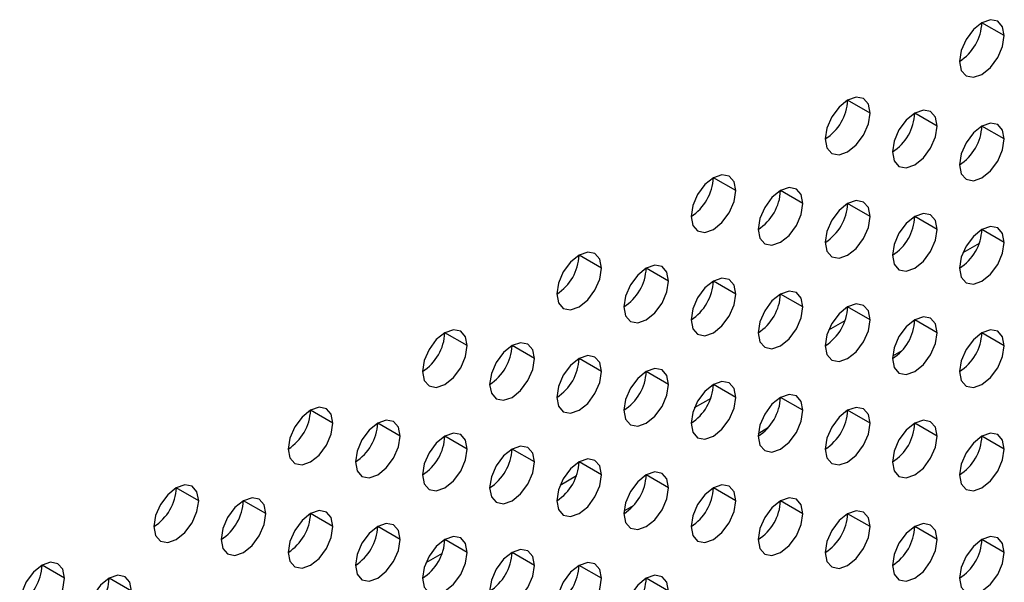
# Model space of a CAD drawing. Header units: millimetres. Extents: x 0 to 1118, y 0 to 864.
# Tile 153 of 256: x 946.58 to 949.69, y 616.03 to 617.81. Entities that reach past the tile are written whole.
import ezdxf

# ---------------------------------------------------------------- set-up
doc = ezdxf.new("R2010")
doc.units = ezdxf.units.MM

msp = doc.modelspace()

# ---------------------------------------------------------------- linework, layer by layer
at = {"color": 7, "linetype": 'Continuous', "lineweight": 25}
for p, q in [((949.6928, 617.7584), (949.6221, 617.7992)), ((949.2686, 617.5134), (949.1978, 617.5543)), ((949.4807, 617.4726), (949.41, 617.5134)), ((949.6928, 617.4318), (949.6221, 617.4726)), ((948.8443, 617.2685), (948.7736, 617.3093)), ((949.0564, 617.2277), (948.9857, 617.2685)), ((949.2686, 617.1868), (949.1978, 617.2277)), ((949.4807, 617.146), (949.41, 617.1868)), ((949.6928, 617.1051), (949.6221, 617.146)), ((948.42, 617.0236), (948.3493, 617.0644)), ((948.6322, 616.9828), (948.5614, 617.0236)), ((948.8443, 616.9419), (948.7736, 616.9827)), ((949.0564, 616.9011), (948.9857, 616.9419)), ((949.2686, 616.8602), (949.1978, 616.901)), ((949.4807, 616.8194), (949.41, 616.8602)), ((947.9958, 616.7787), (947.925, 616.8195)), ((949.6928, 616.7785), (949.6221, 616.8193)), ((948.2079, 616.7378), (948.1372, 616.7787)), ((949.3691, 616.7625), (949.3396, 616.7455)), ((948.42, 616.697), (948.3493, 616.7378)), ((948.6322, 616.6561), (948.5614, 616.697)), ((948.8443, 616.6153), (948.7736, 616.6561)), ((949.0564, 616.5744), (948.9857, 616.6153)), ((947.5715, 616.5338), (947.5008, 616.5746)), ((949.2686, 616.5336), (949.1978, 616.5744)), ((947.7836, 616.4929), (947.7129, 616.5337)), ((949.4807, 616.4928), (949.41, 616.5336)), ((948.9448, 616.5176), (948.9153, 616.5006)), ((947.9958, 616.4521), (947.925, 616.4929)), ((949.6928, 616.4519), (949.6221, 616.4927)), ((948.2079, 616.4112), (948.1372, 616.452)), ((948.42, 616.3704), (948.3493, 616.4112)), ((948.6322, 616.3295), (948.5614, 616.3703)), ((947.1472, 616.2888), (947.0765, 616.3297)), ((948.8443, 616.2887), (948.7736, 616.3295)), ((947.3594, 616.248), (947.2887, 616.2888)), ((949.0564, 616.2478), (948.9857, 616.2887)), ((948.5205, 616.2727), (948.491, 616.2557)), ((947.5715, 616.2071), (947.5008, 616.248)), ((949.2686, 616.207), (949.1978, 616.2478)), ((947.7836, 616.1663), (947.7129, 616.2071)), ((949.4807, 616.1661), (949.41, 616.207)), ((947.9958, 616.1254), (947.925, 616.1663)), ((949.6928, 616.1253), (949.6221, 616.1661)), ((948.2079, 616.0846), (948.1372, 616.1254)), ((946.723, 616.0439), (946.6523, 616.0847)), ((948.42, 616.0438), (948.3493, 616.0846)), ((946.9351, 616.0031), (946.8644, 616.0439)), ((948.6322, 616.0029), (948.5614, 616.0437))]:
    msp.add_line(p, q, dxfattribs=at)
at = {"color": 8, "linetype": 'Continuous', "lineweight": 25}
for p, q in [((949.6135, 617.102), (949.5618, 617.0721)), ((949.1892, 616.857), (949.1375, 616.8272)), ((948.765, 616.6121), (948.7133, 616.5822)), ((948.3407, 616.3672), (948.289, 616.3373)), ((947.9164, 616.1223), (947.8647, 616.0924))]:
    msp.add_line(p, q, dxfattribs=at)
at = {"color": 7, "linetype": 'Continuous', "lineweight": 25, "flags": 128}
for points in [[(949.6928, 617.7584), (949.6874, 617.7865), (949.6721, 617.8042), (949.6492, 617.8086), (949.6221, 617.7992), (949.595, 617.7774), (949.5721, 617.7464), (949.5568, 617.7111), (949.5514, 617.6767)], [(949.5514, 617.6767), (949.5568, 617.6486), (949.5721, 617.6309), (949.595, 617.6265), (949.6221, 617.6359), (949.6492, 617.6577), (949.6721, 617.6887), (949.6874, 617.724), (949.6928, 617.7584)], [(949.2686, 617.5134), (949.2632, 617.5416), (949.2478, 617.5592), (949.2249, 617.5637), (949.1978, 617.5543), (949.1708, 617.5324), (949.1478, 617.5015), (949.1325, 617.4662), (949.1271, 617.4318)], [(949.1271, 617.4318), (949.1325, 617.4037), (949.1478, 617.386), (949.1708, 617.3816), (949.1978, 617.391), (949.2249, 617.4128), (949.2478, 617.4438), (949.2632, 617.4791), (949.2686, 617.5134)], [(949.4807, 617.4726), (949.4753, 617.5007), (949.46, 617.5184), (949.437, 617.5228), (949.41, 617.5134), (949.3829, 617.4916), (949.36, 617.4607), (949.3446, 617.4253), (949.3393, 617.391)], [(949.3393, 617.391), (949.3446, 617.3628), (949.36, 617.3452), (949.3829, 617.3407), (949.41, 617.3501), (949.437, 617.372), (949.46, 617.4029), (949.4753, 617.4382), (949.4807, 617.4726)], [(949.6928, 617.4318), (949.6874, 617.4599), (949.6721, 617.4775), (949.6492, 617.482), (949.6221, 617.4726), (949.595, 617.4508), (949.5721, 617.4198), (949.5568, 617.3845), (949.5514, 617.3501)], [(949.5514, 617.3501), (949.5568, 617.322), (949.5721, 617.3043), (949.595, 617.2999), (949.6221, 617.3093), (949.6492, 617.3311), (949.6721, 617.3621), (949.6874, 617.3974), (949.6928, 617.4318)], [(948.8443, 617.2685), (948.8389, 617.2967), (948.8236, 617.3143), (948.8006, 617.3188), (948.7736, 617.3094), (948.7465, 617.2875), (948.7236, 617.2566), (948.7082, 617.2212), (948.7029, 617.1869)], [(949.0564, 617.2277), (949.051, 617.2558), (949.0357, 617.2735), (949.0128, 617.2779), (948.9857, 617.2685), (948.9586, 617.2467), (948.9357, 617.2157), (948.9204, 617.1804), (948.915, 617.146)], [(948.7029, 617.1869), (948.7082, 617.1587), (948.7236, 617.1411), (948.7465, 617.1366), (948.7736, 617.1461), (948.8006, 617.1679), (948.8236, 617.1988), (948.8389, 617.2342), (948.8443, 617.2685)], [(948.915, 617.146), (948.9204, 617.1179), (948.9357, 617.1003), (948.9586, 617.0958), (948.9857, 617.1052), (949.0128, 617.127), (949.0357, 617.158), (949.051, 617.1933), (949.0564, 617.2277)], [(949.2686, 617.1868), (949.2632, 617.215), (949.2478, 617.2326), (949.2249, 617.2371), (949.1978, 617.2277), (949.1708, 617.2058), (949.1478, 617.1749), (949.1325, 617.1395), (949.1271, 617.1052)], [(949.1271, 617.1052), (949.1325, 617.0771), (949.1478, 617.0594), (949.1708, 617.055), (949.1978, 617.0644), (949.2249, 617.0862), (949.2478, 617.1171), (949.2632, 617.1525), (949.2686, 617.1868)], [(949.4807, 617.146), (949.4753, 617.1741), (949.46, 617.1918), (949.437, 617.1962), (949.41, 617.1868), (949.3829, 617.165), (949.36, 617.134), (949.3446, 617.0987), (949.3393, 617.0643)], [(949.6928, 617.1051), (949.6874, 617.1333), (949.6721, 617.1509), (949.6492, 617.1554), (949.6221, 617.146), (949.595, 617.1241), (949.5721, 617.0932), (949.5568, 617.0579), (949.5514, 617.0235)], [(949.3393, 617.0643), (949.3446, 617.0362), (949.36, 617.0186), (949.3829, 617.0141), (949.41, 617.0235), (949.437, 617.0453), (949.46, 617.0763), (949.4753, 617.1116), (949.4807, 617.146)], [(949.5514, 617.0235), (949.5568, 616.9954), (949.5721, 616.9777), (949.595, 616.9733), (949.6221, 616.9827), (949.6492, 617.0045), (949.6721, 617.0354), (949.6874, 617.0708), (949.6928, 617.1051)], [(948.42, 617.0236), (948.4146, 617.0517), (948.3993, 617.0694), (948.3764, 617.0738), (948.3493, 617.0644), (948.3223, 617.0426), (948.2993, 617.0117), (948.284, 616.9763), (948.2786, 616.942)], [(948.6322, 616.9828), (948.6268, 617.0109), (948.6114, 617.0285), (948.5885, 617.033), (948.5614, 617.0236), (948.5344, 617.0018), (948.5114, 616.9708), (948.4961, 616.9355), (948.4907, 616.9011)], [(948.2786, 616.942), (948.284, 616.9138), (948.2993, 616.8962), (948.3223, 616.8917), (948.3493, 616.9011), (948.3764, 616.923), (948.3993, 616.9539), (948.4146, 616.9892), (948.42, 617.0236)], [(948.4907, 616.9011), (948.4961, 616.873), (948.5114, 616.8553), (948.5344, 616.8509), (948.5614, 616.8603), (948.5885, 616.8821), (948.6114, 616.9131), (948.6268, 616.9484), (948.6322, 616.9828)], [(948.8443, 616.9419), (948.8389, 616.9701), (948.8236, 616.9877), (948.8006, 616.9922), (948.7736, 616.9827), (948.7465, 616.9609), (948.7236, 616.93), (948.7082, 616.8946), (948.7029, 616.8603)], [(948.7029, 616.8603), (948.7082, 616.8321), (948.7236, 616.8145), (948.7465, 616.81), (948.7736, 616.8194), (948.8006, 616.8413), (948.8236, 616.8722), (948.8389, 616.9076), (948.8443, 616.9419)], [(949.0564, 616.9011), (949.051, 616.9292), (949.0357, 616.9468), (949.0128, 616.9513), (948.9857, 616.9419), (948.9586, 616.9201), (948.9357, 616.8891), (948.9204, 616.8538), (948.915, 616.8194)], [(949.2686, 616.8602), (949.2632, 616.8884), (949.2478, 616.906), (949.2249, 616.9105), (949.1978, 616.9011), (949.1708, 616.8792), (949.1478, 616.8483), (949.1325, 616.8129), (949.1271, 616.7786)], [(948.915, 616.8194), (948.9204, 616.7913), (948.9357, 616.7736), (948.9586, 616.7692), (948.9857, 616.7786), (949.0128, 616.8004), (949.0357, 616.8314), (949.051, 616.8667), (949.0564, 616.9011)], [(949.1271, 616.7786), (949.1325, 616.7504), (949.1478, 616.7328), (949.1708, 616.7283), (949.1978, 616.7377), (949.2249, 616.7596), (949.2478, 616.7905), (949.2632, 616.8259), (949.2686, 616.8602)], [(949.4807, 616.8194), (949.4753, 616.8475), (949.46, 616.8652), (949.437, 616.8696), (949.41, 616.8602), (949.3829, 616.8384), (949.36, 616.8074), (949.3446, 616.7721), (949.3393, 616.7377)], [(947.9958, 616.7787), (947.9904, 616.8068), (947.975, 616.8245), (947.9521, 616.8289), (947.925, 616.8195), (947.898, 616.7977), (947.875, 616.7667), (947.8597, 616.7314), (947.8543, 616.697)], [(949.3393, 616.7377), (949.3446, 616.7096), (949.36, 616.6919), (949.3829, 616.6875), (949.41, 616.6969), (949.437, 616.7187), (949.46, 616.7497), (949.4753, 616.785), (949.4807, 616.8194)], [(949.6928, 616.7785), (949.6874, 616.8067), (949.6721, 616.8243), (949.6492, 616.8288), (949.6221, 616.8194), (949.595, 616.7975), (949.5721, 616.7666), (949.5568, 616.7312), (949.5514, 616.6969)], [(947.8543, 616.697), (947.8597, 616.6689), (947.875, 616.6513), (947.898, 616.6468), (947.925, 616.6562), (947.9521, 616.678), (947.975, 616.709), (947.9904, 616.7443), (947.9958, 616.7787)], [(948.2079, 616.7378), (948.2025, 616.766), (948.1872, 616.7836), (948.1642, 616.7881), (948.1372, 616.7787), (948.1101, 616.7568), (948.0872, 616.7259), (948.0719, 616.6905), (948.0665, 616.6562)], [(949.5514, 616.6969), (949.5568, 616.6687), (949.5721, 616.6511), (949.595, 616.6466), (949.6221, 616.656), (949.6492, 616.6779), (949.6721, 616.7088), (949.6874, 616.7442), (949.6928, 616.7785)], [(948.42, 616.697), (948.4146, 616.7251), (948.3993, 616.7428), (948.3764, 616.7472), (948.3493, 616.7378), (948.3223, 616.716), (948.2993, 616.685), (948.284, 616.6497), (948.2786, 616.6153)], [(948.0665, 616.6562), (948.0719, 616.6281), (948.0872, 616.6104), (948.1101, 616.606), (948.1372, 616.6154), (948.1642, 616.6372), (948.1872, 616.6681), (948.2025, 616.7035), (948.2079, 616.7378)], [(948.2786, 616.6153), (948.284, 616.5872), (948.2993, 616.5696), (948.3223, 616.5651), (948.3493, 616.5745), (948.3764, 616.5964), (948.3993, 616.6273), (948.4146, 616.6626), (948.42, 616.697)], [(948.6322, 616.6561), (948.6268, 616.6843), (948.6114, 616.7019), (948.5885, 616.7064), (948.5614, 616.697), (948.5344, 616.6751), (948.5114, 616.6442), (948.4961, 616.6089), (948.4907, 616.5745)], [(948.4907, 616.5745), (948.4961, 616.5464), (948.5114, 616.5287), (948.5344, 616.5243), (948.5614, 616.5337), (948.5885, 616.5555), (948.6114, 616.5864), (948.6268, 616.6218), (948.6322, 616.6561)], [(948.8443, 616.6153), (948.8389, 616.6434), (948.8236, 616.6611), (948.8006, 616.6655), (948.7736, 616.6561), (948.7465, 616.6343), (948.7236, 616.6033), (948.7082, 616.568), (948.7029, 616.5337)], [(949.0564, 616.5744), (949.051, 616.6026), (949.0357, 616.6202), (949.0128, 616.6247), (948.9857, 616.6153), (948.9586, 616.5934), (948.9357, 616.5625), (948.9204, 616.5272), (948.915, 616.4928)], [(948.7029, 616.5337), (948.7082, 616.5055), (948.7236, 616.4879), (948.7465, 616.4834), (948.7736, 616.4928), (948.8006, 616.5147), (948.8236, 616.5456), (948.8389, 616.5809), (948.8443, 616.6153)], [(947.5715, 616.5338), (947.5661, 616.5619), (947.5508, 616.5795), (947.5278, 616.584), (947.5008, 616.5746), (947.4737, 616.5528), (947.4508, 616.5218), (947.4355, 616.4865), (947.4301, 616.4521)], [(948.915, 616.4928), (948.9204, 616.4647), (948.9357, 616.447), (948.9586, 616.4426), (948.9857, 616.452), (949.0128, 616.4738), (949.0357, 616.5048), (949.051, 616.5401), (949.0564, 616.5744)], [(949.2686, 616.5336), (949.2632, 616.5617), (949.2478, 616.5794), (949.2249, 616.5838), (949.1978, 616.5744), (949.1708, 616.5526), (949.1478, 616.5217), (949.1325, 616.4863), (949.1271, 616.452)], [(947.4301, 616.4521), (947.4355, 616.424), (947.4508, 616.4063), (947.4737, 616.4019), (947.5008, 616.4113), (947.5278, 616.4331), (947.5508, 616.4641), (947.5661, 616.4994), (947.5715, 616.5338)], [(947.7836, 616.4929), (947.7782, 616.5211), (947.7629, 616.5387), (947.74, 616.5432), (947.7129, 616.5337), (947.6859, 616.5119), (947.6629, 616.481), (947.6476, 616.4456), (947.6422, 616.4113)], [(949.1271, 616.452), (949.1325, 616.4238), (949.1478, 616.4062), (949.1708, 616.4017), (949.1978, 616.4111), (949.2249, 616.433), (949.2478, 616.4639), (949.2632, 616.4992), (949.2686, 616.5336)], [(949.4807, 616.4928), (949.4753, 616.5209), (949.46, 616.5385), (949.437, 616.543), (949.41, 616.5336), (949.3829, 616.5118), (949.36, 616.4808), (949.3446, 616.4455), (949.3393, 616.4111)], [(947.9958, 616.4521), (947.9904, 616.4802), (947.975, 616.4978), (947.9521, 616.5023), (947.925, 616.4929), (947.898, 616.4711), (947.875, 616.4401), (947.8597, 616.4048), (947.8543, 616.3704)], [(949.6928, 616.4519), (949.6874, 616.48), (949.6721, 616.4977), (949.6492, 616.5021), (949.6221, 616.4927), (949.595, 616.4709), (949.5721, 616.44), (949.5568, 616.4046), (949.5514, 616.3703)], [(947.6422, 616.4113), (947.6476, 616.3831), (947.6629, 616.3655), (947.6859, 616.361), (947.7129, 616.3704), (947.74, 616.3923), (947.7629, 616.4232), (947.7782, 616.4586), (947.7836, 616.4929)], [(949.3393, 616.4111), (949.3446, 616.383), (949.36, 616.3653), (949.3829, 616.3609), (949.41, 616.3703), (949.437, 616.3921), (949.46, 616.4231), (949.4753, 616.4584), (949.4807, 616.4928)], [(947.8543, 616.3704), (947.8597, 616.3423), (947.875, 616.3246), (947.898, 616.3202), (947.925, 616.3296), (947.9521, 616.3514), (947.975, 616.3824), (947.9904, 616.4177), (947.9958, 616.4521)], [(948.2079, 616.4112), (948.2025, 616.4394), (948.1872, 616.457), (948.1642, 616.4615), (948.1372, 616.4521), (948.1101, 616.4302), (948.0872, 616.3993), (948.0719, 616.3639), (948.0665, 616.3296)], [(949.5514, 616.3703), (949.5568, 616.3421), (949.5721, 616.3245), (949.595, 616.32), (949.6221, 616.3294), (949.6492, 616.3513), (949.6721, 616.3822), (949.6874, 616.4176), (949.6928, 616.4519)], [(948.0665, 616.3296), (948.0719, 616.3014), (948.0872, 616.2838), (948.1101, 616.2793), (948.1372, 616.2887), (948.1642, 616.3106), (948.1872, 616.3415), (948.2025, 616.3769), (948.2079, 616.4112)], [(948.42, 616.3704), (948.4146, 616.3985), (948.3993, 616.4162), (948.3764, 616.4206), (948.3493, 616.4112), (948.3223, 616.3894), (948.2993, 616.3584), (948.284, 616.3231), (948.2786, 616.2887)], [(948.6322, 616.3295), (948.6268, 616.3577), (948.6114, 616.3753), (948.5885, 616.3798), (948.5614, 616.3704), (948.5344, 616.3485), (948.5114, 616.3176), (948.4961, 616.2822), (948.4907, 616.2479)], [(948.2786, 616.2887), (948.284, 616.2606), (948.2993, 616.2429), (948.3223, 616.2385), (948.3493, 616.2479), (948.3764, 616.2697), (948.3993, 616.3007), (948.4146, 616.336), (948.42, 616.3704)], [(947.1472, 616.2888), (947.1418, 616.317), (947.1265, 616.3346), (947.1036, 616.3391), (947.0765, 616.3297), (947.0495, 616.3078), (947.0265, 616.2769), (947.0112, 616.2416), (947.0058, 616.2072)], [(948.4907, 616.2479), (948.4961, 616.2197), (948.5114, 616.2021), (948.5344, 616.1976), (948.5614, 616.2071), (948.5885, 616.2289), (948.6114, 616.2598), (948.6268, 616.2952), (948.6322, 616.3295)], [(948.8443, 616.2887), (948.8389, 616.3168), (948.8236, 616.3345), (948.8006, 616.3389), (948.7736, 616.3295), (948.7465, 616.3077), (948.7236, 616.2767), (948.7082, 616.2414), (948.7029, 616.207)], [(947.0058, 616.2072), (947.0112, 616.1791), (947.0265, 616.1614), (947.0495, 616.157), (947.0765, 616.1664), (947.1036, 616.1882), (947.1265, 616.2191), (947.1418, 616.2545), (947.1472, 616.2888)], [(947.3594, 616.248), (947.354, 616.2761), (947.3387, 616.2938), (947.3157, 616.2982), (947.2887, 616.2888), (947.2616, 616.267), (947.2387, 616.236), (947.2233, 616.2007), (947.2179, 616.1663)], [(948.7029, 616.207), (948.7082, 616.1789), (948.7236, 616.1613), (948.7465, 616.1568), (948.7736, 616.1662), (948.8006, 616.188), (948.8236, 616.219), (948.8389, 616.2543), (948.8443, 616.2887)], [(949.0564, 616.2478), (949.051, 616.276), (949.0357, 616.2936), (949.0128, 616.2981), (948.9857, 616.2887), (948.9586, 616.2668), (948.9357, 616.2359), (948.9204, 616.2005), (948.915, 616.1662)], [(947.5715, 616.2071), (947.5661, 616.2353), (947.5508, 616.2529), (947.5278, 616.2574), (947.5008, 616.248), (947.4737, 616.2261), (947.4508, 616.1952), (947.4355, 616.1599), (947.4301, 616.1255)], [(949.2686, 616.207), (949.2632, 616.2351), (949.2478, 616.2528), (949.2249, 616.2572), (949.1978, 616.2478), (949.1708, 616.226), (949.1478, 616.195), (949.1325, 616.1597), (949.1271, 616.1253)], [(947.2179, 616.1663), (947.2233, 616.1382), (947.2387, 616.1206), (947.2616, 616.1161), (947.2887, 616.1255), (947.3157, 616.1474), (947.3387, 616.1783), (947.354, 616.2136), (947.3594, 616.248)], [(948.915, 616.1662), (948.9204, 616.138), (948.9357, 616.1204), (948.9586, 616.116), (948.9857, 616.1254), (949.0128, 616.1472), (949.0357, 616.1781), (949.051, 616.2135), (949.0564, 616.2478)], [(947.4301, 616.1255), (947.4355, 616.0974), (947.4508, 616.0797), (947.4737, 616.0753), (947.5008, 616.0847), (947.5278, 616.1065), (947.5508, 616.1374), (947.5661, 616.1728), (947.5715, 616.2071)], [(947.7836, 616.1663), (947.7782, 616.1944), (947.7629, 616.2121), (947.74, 616.2165), (947.7129, 616.2071), (947.6859, 616.1853), (947.6629, 616.1543), (947.6476, 616.119), (947.6422, 616.0847)], [(949.1271, 616.1253), (949.1325, 616.0972), (949.1478, 616.0796), (949.1708, 616.0751), (949.1978, 616.0845), (949.2249, 616.1063), (949.2478, 616.1373), (949.2632, 616.1726), (949.2686, 616.207)], [(949.4807, 616.1661), (949.4753, 616.1943), (949.46, 616.2119), (949.437, 616.2164), (949.41, 616.207), (949.3829, 616.1851), (949.36, 616.1542), (949.3446, 616.1189), (949.3393, 616.0845)], [(947.6422, 616.0847), (947.6476, 616.0565), (947.6629, 616.0389), (947.6859, 616.0344), (947.7129, 616.0438), (947.74, 616.0657), (947.7629, 616.0966), (947.7782, 616.1319), (947.7836, 616.1663)], [(947.9958, 616.1254), (947.9904, 616.1536), (947.975, 616.1712), (947.9521, 616.1757), (947.925, 616.1663), (947.898, 616.1444), (947.875, 616.1135), (947.8597, 616.0782), (947.8543, 616.0438)], [(949.3393, 616.0845), (949.3446, 616.0564), (949.36, 616.0387), (949.3829, 616.0343), (949.41, 616.0437), (949.437, 616.0655), (949.46, 616.0964), (949.4753, 616.1318), (949.4807, 616.1661)], [(949.6928, 616.1253), (949.6874, 616.1534), (949.6721, 616.1711), (949.6492, 616.1755), (949.6221, 616.1661), (949.595, 616.1443), (949.5721, 616.1133), (949.5568, 616.078), (949.5514, 616.0436)], [(947.8543, 616.0438), (947.8597, 616.0157), (947.875, 615.998), (947.898, 615.9936), (947.925, 616.003), (947.9521, 616.0248), (947.975, 616.0558), (947.9904, 616.0911), (947.9958, 616.1254)], [(948.2079, 616.0846), (948.2025, 616.1127), (948.1872, 616.1304), (948.1642, 616.1348), (948.1372, 616.1254), (948.1101, 616.1036), (948.0872, 616.0727), (948.0719, 616.0373), (948.0665, 616.003)], [(949.5514, 616.0436), (949.5568, 616.0155), (949.5721, 615.9979), (949.595, 615.9934), (949.6221, 616.0028), (949.6492, 616.0247), (949.6721, 616.0556), (949.6874, 616.0909), (949.6928, 616.1253)], [(946.723, 616.0439), (946.7176, 616.0721), (946.7023, 616.0897), (946.6793, 616.0942), (946.6523, 616.0847), (946.6252, 616.0629), (946.6023, 616.032), (946.5869, 615.9966), (946.5815, 615.9623)], [(948.42, 616.0438), (948.4146, 616.0719), (948.3993, 616.0895), (948.3764, 616.094), (948.3493, 616.0846), (948.3223, 616.0628), (948.2993, 616.0318), (948.284, 615.9965), (948.2786, 615.9621)], [(948.0665, 616.003), (948.0719, 615.9748), (948.0872, 615.9572), (948.1101, 615.9527), (948.1372, 615.9621), (948.1642, 615.984), (948.1872, 616.0149), (948.2025, 616.0502), (948.2079, 616.0846)], [(946.5815, 615.9623), (946.5869, 615.9341), (946.6023, 615.9165), (946.6252, 615.912), (946.6523, 615.9214), (946.6793, 615.9433), (946.7023, 615.9742), (946.7176, 616.0096), (946.723, 616.0439)], [(946.9351, 616.0031), (946.9297, 616.0312), (946.9144, 616.0488), (946.8914, 616.0533), (946.8644, 616.0439), (946.8373, 616.0221), (946.8144, 615.9911), (946.7991, 615.9558), (946.7937, 615.9214)], [(948.2786, 615.9621), (948.284, 615.934), (948.2993, 615.9163), (948.3223, 615.9119), (948.3493, 615.9213), (948.3764, 615.9431), (948.3993, 615.9741), (948.4146, 616.0094), (948.42, 616.0438)], [(948.6322, 616.0029), (948.6268, 616.031), (948.6114, 616.0487), (948.5885, 616.0531), (948.5614, 616.0437), (948.5344, 616.0219), (948.5114, 615.991), (948.4961, 615.9556), (948.4907, 615.9213)]]:
    msp.add_lwpolyline(points, dxfattribs=at)
at = {"color": 7, "linetype": 'Continuous', "lineweight": 25}
for centre in [(949.4686, 617.8062), (949.0443, 617.5613), (949.2565, 617.5204), (949.4686, 617.4796), (948.6201, 617.3163), (948.8322, 617.2755), (949.0443, 617.2346), (949.2565, 617.1938), (949.4686, 617.1529), (948.1958, 617.0714), (948.4079, 617.0306), (948.6201, 616.9897), (948.8322, 616.9489), (949.0443, 616.908), (949.2565, 616.8672), (947.7715, 616.8265), (949.4686, 616.8263), (947.9837, 616.7856), (948.1958, 616.7448), (948.4079, 616.7039), (948.6201, 616.6631), (948.8322, 616.6223), (947.3473, 616.5816), (949.0443, 616.5814), (947.5594, 616.5407), (949.2565, 616.5406), (947.7715, 616.4999), (949.4686, 616.4997), (947.9837, 616.459), (948.1958, 616.4182), (948.4079, 616.3773), (946.923, 616.3366), (948.6201, 616.3365), (947.1351, 616.2958), (948.8322, 616.2956), (947.3473, 616.2549), (949.0443, 616.2548), (947.5594, 616.2141), (949.2565, 616.2139), (947.7715, 616.1733), (949.4686, 616.1731), (947.9837, 616.1324), (946.4987, 616.0917), (948.1958, 616.0916), (946.7109, 616.0509), (948.4079, 616.0507)]:
    msp.add_arc(centre, 0.1537, 302.6055, 357.3945, dxfattribs=at)

doc.saveas('drawing.dxf')
